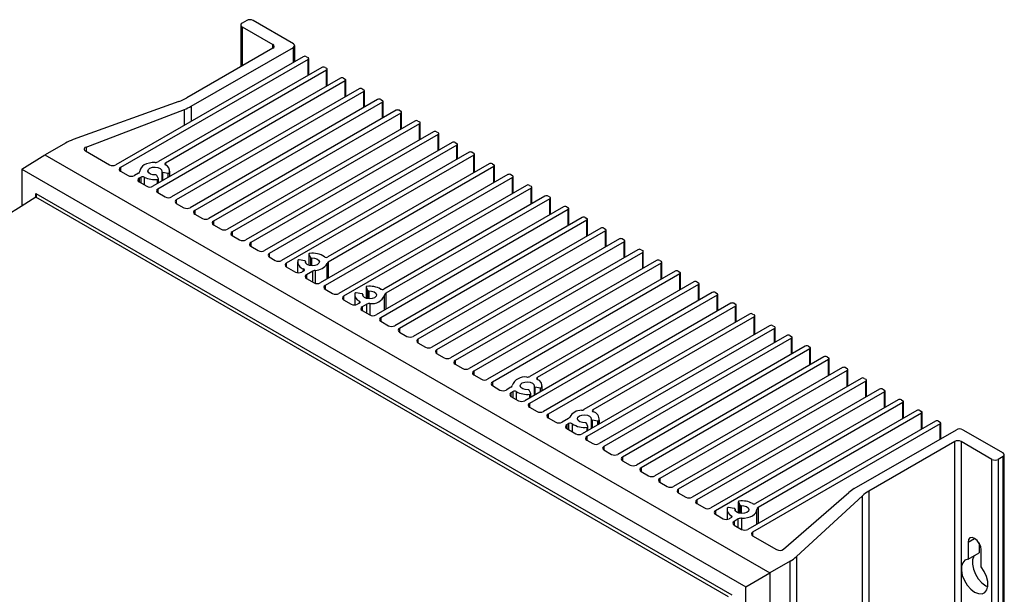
# Model space of a CAD drawing. Header units: millimetres. Extents: x -0.66 to 0.91, y -0.4 to 0.64.
# Tile 171 of 171: x 0.69 to 0.91, y 0.51 to 0.64. Entities that reach past the tile are written whole.
import ezdxf

# ---------------------------------------------------------------- set-up
doc = ezdxf.new("R2010")
doc.units = ezdxf.units.MM
doc.layers.add('FORMAT', color=7, linetype='Continuous')

msp = doc.modelspace()

# ---------------------------------------------------------------- linework, layer by layer
at = {"layer": 'FORMAT', "color": 7, "linetype": 'Continuous', "lineweight": 25}
for p, q in [((0.741306, 0.639273), (0.740245, 0.638661)), ((0.751771, 0.634048), (0.74272, 0.639273)), ((0.739952, 0.638252), (0.739952, 0.628858)), ((0.740245, 0.637844), (0.747175, 0.633844)), ((0.740245, 0.637844), (0.740245, 0.629027)), ((0.747175, 0.633027), (0.727856, 0.621875)), ((0.728869, 0.620011), (0.751771, 0.633232)), ((0.747175, 0.633027), (0.747175, 0.633844)), ((0.751771, 0.629843), (0.751771, 0.633232)), ((0.752064, 0.630013), (0.752064, 0.63364)), ((0.753998, 0.631129), (0.711925, 0.606841)), ((0.755059, 0.630517), (0.712986, 0.606229)), ((0.754705, 0.631129), (0.755059, 0.630925)), ((0.755059, 0.626925), (0.755059, 0.630517)), ((0.755205, 0.627009), (0.755205, 0.630721)), ((0.75817, 0.628721), (0.721507, 0.607555)), ((0.759231, 0.628109), (0.723062, 0.607229)), ((0.758877, 0.628721), (0.759231, 0.628517)), ((0.759231, 0.624516), (0.759231, 0.628109)), ((0.759377, 0.624601), (0.759377, 0.628313)), ((0.762342, 0.626312), (0.720269, 0.602024)), ((0.763403, 0.6257), (0.72133, 0.601412)), ((0.763049, 0.626312), (0.763403, 0.626108)), ((0.763403, 0.622108), (0.763403, 0.6257)), ((0.763549, 0.622193), (0.763549, 0.625904)), ((0.766514, 0.623904), (0.724441, 0.599616)), ((0.767575, 0.623292), (0.725502, 0.599004)), ((0.767221, 0.623904), (0.767575, 0.6237)), ((0.767575, 0.6197), (0.767575, 0.623292)), ((0.767721, 0.619784), (0.767721, 0.623496)), ((0.726084, 0.621061), (0.702383, 0.612512)), ((0.770686, 0.621496), (0.728613, 0.597208)), ((0.771746, 0.620883), (0.729674, 0.596595)), ((0.771393, 0.621496), (0.771746, 0.621292)), ((0.771746, 0.617291), (0.771746, 0.620883)), ((0.771893, 0.617376), (0.771893, 0.621087)), ((0.705282, 0.610838), (0.727327, 0.619282)), ((0.727327, 0.615732), (0.727327, 0.619282)), ((0.728869, 0.620011), (0.728869, 0.616623)), ((0.774858, 0.619087), (0.732785, 0.594799)), ((0.775565, 0.619087), (0.775918, 0.618883)), ((0.776065, 0.614967), (0.776065, 0.618679)), ((0.775918, 0.618475), (0.733846, 0.594187)), ((0.77903, 0.616679), (0.736957, 0.592391)), ((0.775918, 0.614883), (0.775918, 0.618475)), ((0.779737, 0.616679), (0.78009, 0.616475)), ((0.78009, 0.616067), (0.738017, 0.591778)), ((0.783202, 0.61427), (0.741129, 0.589982)), ((0.78009, 0.612474), (0.78009, 0.616067)), ((0.780237, 0.612559), (0.780237, 0.616271)), ((0.783909, 0.61427), (0.784262, 0.614066)), ((0.784262, 0.613658), (0.742189, 0.58937)), ((0.784262, 0.610066), (0.784262, 0.613658)), ((0.784409, 0.61015), (0.784409, 0.613862)), ((0.700611, 0.611698), (0.696082, 0.609084)), ((0.705127, 0.609949), (0.710511, 0.606841)), ((0.705282, 0.610838), (0.705282, 0.60986)), ((0.787374, 0.611862), (0.745301, 0.587574)), ((0.788434, 0.61125), (0.746361, 0.586962)), ((0.788081, 0.611862), (0.788434, 0.611658)), ((0.788434, 0.608066), (0.788434, 0.61125)), ((0.788581, 0.60815), (0.788581, 0.611454)), ((0.690809, 0.605897), (0.69602, 0.609119)), ((0.69602, 0.609119), (0.858716, 0.515197)), ((0.791192, 0.609658), (0.749119, 0.58537)), ((0.792253, 0.609045), (0.75018, 0.584757)), ((0.791899, 0.609658), (0.792253, 0.609454)), ((0.792253, 0.605045), (0.792253, 0.609045)), ((0.792399, 0.60513), (0.792399, 0.60925)), ((0.690809, 0.605897), (0.85332, 0.512082)), ((0.690809, 0.605897), (0.690809, 0.597575)), ((0.712986, 0.606229), (0.712986, 0.605412)), ((0.712986, 0.605412), (0.714683, 0.604433)), ((0.717343, 0.605453), (0.717343, 0.605363)), ((0.717344, 0.605378), (0.717344, 0.605406)), ((0.723062, 0.607229), (0.723062, 0.606821)), ((0.724043, 0.604203), (0.724043, 0.605453)), ((0.795717, 0.607045), (0.759516, 0.586146)), ((0.796778, 0.606433), (0.759614, 0.584978)), ((0.796425, 0.607045), (0.796778, 0.606841)), ((0.796778, 0.602841), (0.796778, 0.606433)), ((0.796925, 0.602925), (0.796925, 0.606637)), ((0.717052, 0.604984), (0.716097, 0.604433)), ((0.717617, 0.604086), (0.717158, 0.60382)), ((0.717158, 0.60382), (0.717158, 0.603004)), ((0.717617, 0.602739), (0.717617, 0.604086)), ((0.718325, 0.604086), (0.718325, 0.60233)), ((0.721493, 0.60373), (0.721155, 0.604459)), ((0.721297, 0.602618), (0.721297, 0.603551)), ((0.721502, 0.602736), (0.721502, 0.603693)), ((0.72223, 0.605326), (0.72223, 0.603156)), ((0.722415, 0.605187), (0.723678, 0.604992)), ((0.722415, 0.605187), (0.722415, 0.603263)), ((0.723678, 0.603992), (0.723678, 0.604992)), ((0.723989, 0.605105), (0.723989, 0.604172)), ((0.799889, 0.604637), (0.757816, 0.580349)), ((0.80095, 0.604025), (0.758877, 0.579736)), ((0.800596, 0.604637), (0.80095, 0.604433)), ((0.80095, 0.600432), (0.80095, 0.604025)), ((0.801096, 0.600517), (0.801096, 0.604229)), ((0.717158, 0.603004), (0.718855, 0.602024)), ((0.72133, 0.601412), (0.72133, 0.600596)), ((0.804061, 0.602228), (0.761988, 0.57794)), ((0.805122, 0.601616), (0.763049, 0.577328)), ((0.804768, 0.602228), (0.805122, 0.602024)), ((0.805122, 0.598024), (0.805122, 0.601616)), ((0.805268, 0.598108), (0.805268, 0.60182)), ((0.693998, 0.600371), (0.850132, 0.510237)), ((0.693998, 0.599555), (0.693998, 0.600371)), ((0.694004, 0.599559), (0.694004, 0.599559)), ((0.849431, 0.509833), (0.694004, 0.599559)), ((0.72133, 0.600596), (0.723027, 0.599616)), ((0.725502, 0.599004), (0.725502, 0.598187)), ((0.808233, 0.59982), (0.772063, 0.578939)), ((0.809294, 0.599208), (0.772524, 0.577981)), ((0.80894, 0.59982), (0.809294, 0.599616)), ((0.809294, 0.595616), (0.809294, 0.599208)), ((0.80944, 0.5957), (0.80944, 0.599412)), ((0.725502, 0.598187), (0.727199, 0.597208)), ((0.729674, 0.596595), (0.729674, 0.595779)), ((0.812405, 0.597412), (0.770332, 0.573123)), ((0.813466, 0.596799), (0.771393, 0.572511)), ((0.813112, 0.597412), (0.813466, 0.597208)), ((0.813466, 0.593207), (0.813466, 0.596799)), ((0.813612, 0.593292), (0.813612, 0.597003)), ((0.729674, 0.595779), (0.731371, 0.594799)), ((0.816577, 0.595003), (0.774504, 0.570715)), ((0.817638, 0.594391), (0.775565, 0.570103)), ((0.817284, 0.595003), (0.817638, 0.594799)), ((0.817638, 0.590799), (0.817638, 0.594391)), ((0.817784, 0.590883), (0.817784, 0.594595)), ((0.733846, 0.594187), (0.733846, 0.59337)), ((0.733846, 0.59337), (0.735543, 0.592391)), ((0.820749, 0.592595), (0.778676, 0.568307)), ((0.821456, 0.592595), (0.82181, 0.592391)), ((0.821956, 0.588475), (0.821956, 0.592187)), ((0.738017, 0.591778), (0.738017, 0.590962)), ((0.738017, 0.590962), (0.739715, 0.589982)), ((0.82181, 0.591983), (0.779737, 0.567694)), ((0.824921, 0.590186), (0.782848, 0.565898)), ((0.82181, 0.58839), (0.82181, 0.591983)), ((0.825628, 0.590186), (0.825982, 0.589982)), ((0.742189, 0.58937), (0.742189, 0.588554)), ((0.742189, 0.588554), (0.743886, 0.587574)), ((0.825982, 0.589574), (0.783909, 0.565286)), ((0.829093, 0.587778), (0.78702, 0.56349)), ((0.825982, 0.585982), (0.825982, 0.589574)), ((0.826128, 0.586066), (0.826128, 0.589778)), ((0.8298, 0.587778), (0.830154, 0.587574)), ((0.746361, 0.586962), (0.746361, 0.586145)), ((0.746361, 0.586145), (0.747705, 0.58537)), ((0.75524, 0.586803), (0.75524, 0.58428)), ((0.755249, 0.586766), (0.755587, 0.586037)), ((0.755249, 0.586766), (0.755249, 0.584277)), ((0.755587, 0.586037), (0.755587, 0.584189)), ((0.755859, 0.585931), (0.755859, 0.584155)), ((0.830154, 0.587166), (0.788081, 0.562878)), ((0.830154, 0.583574), (0.830154, 0.587166)), ((0.8303, 0.583658), (0.8303, 0.58737)), ((0.75018, 0.584757), (0.75018, 0.583941)), ((0.75018, 0.583941), (0.75223, 0.582757)), ((0.752699, 0.585043), (0.752699, 0.582605)), ((0.754327, 0.585309), (0.753064, 0.585505)), ((0.754078, 0.583007), (0.754078, 0.583479)), ((0.75451, 0.585152), (0.75451, 0.584934)), ((0.754512, 0.584925), (0.754512, 0.58517)), ((0.759339, 0.581228), (0.759339, 0.584679)), ((0.759614, 0.584978), (0.759614, 0.581386)), ((0.833265, 0.58537), (0.791192, 0.561081)), ((0.834325, 0.584757), (0.792253, 0.560469)), ((0.833972, 0.58537), (0.834325, 0.585166)), ((0.834325, 0.581165), (0.834325, 0.584757)), ((0.834472, 0.58125), (0.834472, 0.584961)), ((0.754137, 0.583042), (0.753645, 0.582757)), ((0.756161, 0.582985), (0.754705, 0.582145)), ((0.754705, 0.582145), (0.754705, 0.581328)), ((0.754705, 0.581328), (0.756402, 0.580349)), ((0.756161, 0.580488), (0.756161, 0.582985)), ((0.756679, 0.583144), (0.756679, 0.580236)), ((0.837437, 0.582961), (0.795364, 0.558673)), ((0.838497, 0.582349), (0.796425, 0.558061)), ((0.838144, 0.582961), (0.838497, 0.582757)), ((0.838497, 0.578757), (0.838497, 0.582349)), ((0.838644, 0.578841), (0.838644, 0.582553)), ((0.758877, 0.579736), (0.758877, 0.57892)), ((0.758877, 0.57892), (0.760574, 0.57794)), ((0.768074, 0.579394), (0.768074, 0.576871)), ((0.768083, 0.579357), (0.768421, 0.578628)), ((0.768083, 0.579357), (0.768083, 0.576868)), ((0.841609, 0.580553), (0.804839, 0.559326)), ((0.842669, 0.57994), (0.806499, 0.55906)), ((0.842316, 0.580553), (0.842669, 0.580349)), ((0.842669, 0.576348), (0.842669, 0.57994)), ((0.842816, 0.576433), (0.842816, 0.580145)), ((0.763049, 0.577328), (0.763049, 0.576512)), ((0.765533, 0.577634), (0.765533, 0.575365)), ((0.767161, 0.5779), (0.765898, 0.578096)), ((0.767344, 0.577743), (0.767344, 0.577525)), ((0.767346, 0.577516), (0.767346, 0.577761)), ((0.768421, 0.578628), (0.768421, 0.57678)), ((0.768693, 0.578522), (0.768693, 0.576746)), ((0.772232, 0.57422), (0.772232, 0.577587)), ((0.772524, 0.577981), (0.772524, 0.574389)), ((0.845781, 0.578144), (0.803708, 0.553856)), ((0.846841, 0.577532), (0.804768, 0.553244)), ((0.846488, 0.578144), (0.846841, 0.57794)), ((0.846841, 0.57394), (0.846841, 0.577532)), ((0.846988, 0.574024), (0.846988, 0.577736)), ((0.763049, 0.576512), (0.764746, 0.575532)), ((0.766622, 0.575798), (0.76616, 0.575532)), ((0.766608, 0.57579), (0.766608, 0.576214)), ((0.768282, 0.575532), (0.767221, 0.57492)), ((0.767221, 0.57492), (0.767221, 0.574103)), ((0.768282, 0.573491), (0.768282, 0.575532)), ((0.768964, 0.575701), (0.768964, 0.573098)), ((0.849952, 0.575736), (0.80788, 0.551448)), ((0.851013, 0.575124), (0.80894, 0.550836)), ((0.85066, 0.575736), (0.851013, 0.575532)), ((0.851013, 0.571531), (0.851013, 0.575124)), ((0.85116, 0.571616), (0.85116, 0.575328)), ((0.767221, 0.574103), (0.768918, 0.573123)), ((0.771393, 0.572511), (0.771393, 0.571695)), ((0.854124, 0.573328), (0.81696, 0.551873)), ((0.855185, 0.572715), (0.818983, 0.551816)), ((0.854832, 0.573328), (0.855185, 0.573123)), ((0.855185, 0.568715), (0.855185, 0.572715)), ((0.855332, 0.568799), (0.855332, 0.572919)), ((0.771393, 0.571695), (0.77309, 0.570715)), ((0.775565, 0.570103), (0.775565, 0.569286)), ((0.85865, 0.570715), (0.816577, 0.546427)), ((0.859711, 0.570103), (0.817638, 0.545815)), ((0.859357, 0.570715), (0.859711, 0.570511)), ((0.859711, 0.566919), (0.859711, 0.570103)), ((0.859857, 0.567003), (0.859857, 0.570307)), ((0.775565, 0.569286), (0.777262, 0.568307)), ((0.862468, 0.568511), (0.820395, 0.544223)), ((0.863529, 0.567898), (0.821456, 0.54361)), ((0.863175, 0.568511), (0.863529, 0.568307)), ((0.863529, 0.564306), (0.863529, 0.567898)), ((0.863675, 0.564391), (0.863675, 0.568103)), ((0.779737, 0.567694), (0.779737, 0.566878)), ((0.779737, 0.566878), (0.781434, 0.565898)), ((0.86664, 0.566102), (0.824567, 0.541814)), ((0.867347, 0.566102), (0.867701, 0.565898)), ((0.867847, 0.561982), (0.867847, 0.565694)), ((0.783909, 0.565286), (0.783909, 0.56447)), ((0.783909, 0.56447), (0.785606, 0.56349)), ((0.867701, 0.56549), (0.825628, 0.541202)), ((0.870812, 0.563694), (0.828739, 0.539406)), ((0.867701, 0.561898), (0.867701, 0.56549)), ((0.871519, 0.563694), (0.871873, 0.56349)), ((0.788081, 0.562878), (0.788081, 0.562061)), ((0.788081, 0.562061), (0.789778, 0.561081)), ((0.871873, 0.563082), (0.8298, 0.538794)), ((0.874984, 0.561286), (0.832911, 0.536997)), ((0.871873, 0.559489), (0.871873, 0.563082)), ((0.872019, 0.559574), (0.872019, 0.563286)), ((0.875691, 0.561286), (0.876045, 0.561081)), ((0.792253, 0.560469), (0.792253, 0.559653)), ((0.792253, 0.559653), (0.79395, 0.558673)), ((0.806499, 0.55906), (0.806499, 0.558651)), ((0.876045, 0.560673), (0.833972, 0.536385)), ((0.876045, 0.557081), (0.876045, 0.560673)), ((0.876191, 0.557166), (0.876191, 0.560877)), ((0.796425, 0.558061), (0.796425, 0.557244)), ((0.796425, 0.557244), (0.798122, 0.556265)), ((0.800596, 0.556877), (0.799536, 0.556265)), ((0.805775, 0.557097), (0.805775, 0.555049)), ((0.80596, 0.556958), (0.807223, 0.556762)), ((0.80596, 0.556958), (0.80596, 0.555156)), ((0.807533, 0.556876), (0.807533, 0.556065)), ((0.807588, 0.556096), (0.807588, 0.557224)), ((0.879156, 0.558877), (0.837083, 0.534589)), ((0.880217, 0.558265), (0.838144, 0.533977)), ((0.879863, 0.558877), (0.880217, 0.558673)), ((0.880217, 0.554673), (0.880217, 0.558265)), ((0.880363, 0.554757), (0.880363, 0.558469)), ((0.801058, 0.555919), (0.800596, 0.555652)), ((0.800596, 0.555652), (0.800596, 0.554836)), ((0.800596, 0.554836), (0.802294, 0.553856)), ((0.801058, 0.554569), (0.801058, 0.555919)), ((0.801779, 0.555911), (0.801779, 0.554153)), ((0.805038, 0.555501), (0.8047, 0.55623)), ((0.804842, 0.554511), (0.804842, 0.555322)), ((0.805046, 0.554629), (0.805046, 0.555464)), ((0.807223, 0.555885), (0.807223, 0.556762)), ((0.883328, 0.556469), (0.841255, 0.532181)), ((0.884389, 0.555856), (0.842316, 0.531568)), ((0.884035, 0.556469), (0.884389, 0.556265)), ((0.884389, 0.552264), (0.884389, 0.555856)), ((0.884535, 0.552349), (0.884535, 0.556061)), ((0.804768, 0.553244), (0.804768, 0.552428)), ((0.804768, 0.552428), (0.806465, 0.551448)), ((0.8875, 0.55406), (0.845427, 0.529772)), ((0.888561, 0.553448), (0.846488, 0.52916)), ((0.888207, 0.55406), (0.888561, 0.553856)), ((0.888561, 0.549856), (0.888561, 0.553448)), ((0.888707, 0.54994), (0.888707, 0.553652)), ((0.80894, 0.550836), (0.80894, 0.550019)), ((0.818983, 0.551816), (0.818983, 0.551408)), ((0.891672, 0.551652), (0.855503, 0.530772)), ((0.892732, 0.55104), (0.856069, 0.529874)), ((0.892379, 0.551652), (0.892732, 0.551448)), ((0.892732, 0.547447), (0.892732, 0.55104)), ((0.892879, 0.547532), (0.892879, 0.551244)), ((0.80894, 0.550019), (0.810637, 0.549039)), ((0.813507, 0.54988), (0.812052, 0.549039)), ((0.813605, 0.548712), (0.813112, 0.548427)), ((0.813112, 0.548427), (0.813112, 0.547611)), ((0.813605, 0.547326), (0.813605, 0.548712)), ((0.814363, 0.548677), (0.814363, 0.546889)), ((0.817872, 0.548092), (0.817533, 0.548821)), ((0.81788, 0.547179), (0.81788, 0.548055)), ((0.818609, 0.549688), (0.818609, 0.5476)), ((0.818794, 0.549549), (0.820057, 0.549353)), ((0.818794, 0.549549), (0.818794, 0.547707)), ((0.820057, 0.548436), (0.820057, 0.549353)), ((0.820367, 0.549467), (0.820367, 0.548615)), ((0.820422, 0.548647), (0.820422, 0.549815)), ((0.895844, 0.549244), (0.853771, 0.524955)), ((0.896904, 0.548631), (0.854832, 0.524343)), ((0.896551, 0.549244), (0.896904, 0.549039)), ((0.896904, 0.545243), (0.896904, 0.548631)), ((0.897051, 0.545328), (0.897051, 0.548835)), ((0.813112, 0.547611), (0.815163, 0.546427)), ((0.817638, 0.545815), (0.817638, 0.544998)), ((0.817675, 0.547061), (0.817675, 0.547913)), ((0.877644, 0.534125), (0.900546, 0.547345)), ((0.90196, 0.547345), (0.911011, 0.54212)), ((0.817638, 0.544998), (0.818981, 0.544223)), ((0.821456, 0.54361), (0.821456, 0.542794)), ((0.900192, 0.544692), (0.880874, 0.53354)), ((0.900192, 0.250737), (0.900192, 0.544692)), ((0.908536, 0.540692), (0.901607, 0.544692)), ((0.901607, 0.544692), (0.901607, 0.250737)), ((0.821456, 0.542794), (0.823153, 0.541814)), ((0.911304, 0.247757), (0.911304, 0.541712)), ((0.825628, 0.541202), (0.825628, 0.540386)), ((0.825628, 0.540386), (0.827325, 0.539406)), ((0.908536, 0.246737), (0.908536, 0.540692)), ((0.911011, 0.541304), (0.909951, 0.540692)), ((0.909951, 0.540692), (0.909951, 0.246737)), ((0.911011, 0.247349), (0.911011, 0.541304)), ((0.8298, 0.538794), (0.8298, 0.537977)), ((0.8298, 0.537977), (0.831497, 0.536997)), ((0.833972, 0.536385), (0.833972, 0.535569)), ((0.833972, 0.535569), (0.835669, 0.534589)), ((0.838144, 0.533977), (0.838144, 0.53316)), ((0.838144, 0.53316), (0.839841, 0.532181)), ((0.861755, 0.520508), (0.876383, 0.533234)), ((0.879464, 0.532517), (0.864655, 0.518834)), ((0.879464, 0.238562), (0.879464, 0.532517)), ((0.880874, 0.53354), (0.880874, 0.239585)), ((0.842316, 0.531568), (0.842316, 0.530752)), ((0.842316, 0.530752), (0.844013, 0.529772)), ((0.851619, 0.531165), (0.851619, 0.528641)), ((0.851628, 0.531128), (0.851966, 0.530399)), ((0.851628, 0.531128), (0.851628, 0.528638)), ((0.851966, 0.530399), (0.851966, 0.528551)), ((0.852238, 0.530293), (0.852238, 0.528517)), ((0.846488, 0.52916), (0.846488, 0.528344)), ((0.846488, 0.528344), (0.848185, 0.527364)), ((0.849077, 0.529405), (0.849077, 0.527205)), ((0.850706, 0.529671), (0.849443, 0.529867)), ((0.850889, 0.529514), (0.850889, 0.529296)), ((0.850891, 0.529287), (0.850891, 0.529532)), ((0.855777, 0.526114), (0.855777, 0.529405)), ((0.856069, 0.529874), (0.856069, 0.526282)), ((0.850059, 0.527629), (0.849599, 0.527364)), ((0.850059, 0.527629), (0.850059, 0.528037)), ((0.851614, 0.527303), (0.85066, 0.526752)), ((0.85066, 0.526752), (0.85066, 0.525935)), ((0.85066, 0.525935), (0.852357, 0.524955)), ((0.851614, 0.525384), (0.851614, 0.527303)), ((0.852346, 0.527471), (0.852346, 0.524962)), ((0.854832, 0.524343), (0.854832, 0.523527)), ((0.854832, 0.523527), (0.860215, 0.520419)), ((0.903162, 0.522074), (0.904647, 0.522931)), ((0.903162, 0.522074), (0.903162, 0.518232)), ((0.905637, 0.521923), (0.905637, 0.519661)), ((0.903162, 0.518232), (0.905637, 0.519661)), ((0.906132, 0.516518), (0.906132, 0.52036)), ((0.863245, 0.517811), (0.858716, 0.515197)), ((0.863245, 0.223857), (0.863245, 0.517811)), ((0.864655, 0.518834), (0.864655, 0.22488)), ((0.85332, 0.512082), (0.858716, 0.515197)), ((0.858716, 0.515197), (0.858716, 0.221171)), ((0.85332, 0.477767), (0.85332, 0.512082))]:
    msp.add_line(p, q, dxfattribs=at)
at = {"layer": 'FORMAT', "color": 7, "linetype": 'Continuous', "lineweight": 25, "flags": 128}
for points in [[(0.720775, 0.607387), (0.7201, 0.607357), (0.719449, 0.607249), (0.718849, 0.607068), (0.718325, 0.606821), (0.717897, 0.606518), (0.717583, 0.606171), (0.717396, 0.605796), (0.717344, 0.605406)], [(0.720883, 0.604565), (0.720249, 0.604596), (0.71969, 0.604771), (0.7193, 0.605061), (0.719145, 0.605417), (0.71925, 0.605779), (0.719597, 0.606086), (0.720129, 0.606287), (0.720757, 0.606347), (0.721373, 0.606257), (0.721875, 0.606032), (0.722178, 0.60571), (0.722232, 0.605344)], [(0.755859, 0.585931), (0.756493, 0.5859), (0.757052, 0.585725), (0.757442, 0.585435), (0.757597, 0.58508), (0.757493, 0.584718), (0.757145, 0.58441), (0.756613, 0.58421), (0.755985, 0.584149), (0.755369, 0.584239), (0.754867, 0.584464), (0.754564, 0.584787), (0.75451, 0.585152)], [(0.768693, 0.578522), (0.769327, 0.578491), (0.769886, 0.578316), (0.770276, 0.578027), (0.770431, 0.577671), (0.770327, 0.577309), (0.769979, 0.577001), (0.769447, 0.576801), (0.76882, 0.57674), (0.768203, 0.57683), (0.767701, 0.577055), (0.767398, 0.577378), (0.767344, 0.577743)], [(0.804427, 0.556336), (0.803794, 0.556367), (0.803235, 0.556542), (0.802845, 0.556832), (0.802689, 0.557187), (0.802794, 0.557549), (0.803142, 0.557857), (0.803674, 0.558057), (0.804301, 0.558118), (0.804918, 0.558028), (0.80542, 0.557803), (0.805723, 0.55748), (0.805776, 0.557115)], [(0.817261, 0.548927), (0.816628, 0.548958), (0.816069, 0.549133), (0.815679, 0.549423), (0.815523, 0.549779), (0.815628, 0.550141), (0.815976, 0.550448), (0.816508, 0.550649), (0.817135, 0.550709), (0.817752, 0.550619), (0.818254, 0.550394), (0.818557, 0.550071), (0.81861, 0.549706)], [(0.852238, 0.530293), (0.852872, 0.530262), (0.85343, 0.530087), (0.85382, 0.529797), (0.853976, 0.529441), (0.853871, 0.529079), (0.853523, 0.528772), (0.852991, 0.528571), (0.852364, 0.528511), (0.851748, 0.528601), (0.851246, 0.528826), (0.850942, 0.529148), (0.850889, 0.529514)], [(0.852346, 0.527471), (0.853021, 0.527501), (0.853672, 0.527609), (0.854272, 0.52779), (0.854796, 0.528037), (0.855224, 0.52834), (0.855538, 0.528687), (0.855724, 0.529062), (0.855776, 0.529452)], [(0.906132, 0.52036), (0.906019, 0.521081), (0.905697, 0.521823), (0.905215, 0.522473), (0.904647, 0.522932), (0.904079, 0.523129), (0.903597, 0.523035), (0.903275, 0.522665), (0.903162, 0.522074)], [(0.903162, 0.518232), (0.902474, 0.518009), (0.901969, 0.517478), (0.90169, 0.516683), (0.901661, 0.515692), (0.901884, 0.514588), (0.902341, 0.513465), (0.902992, 0.512417), (0.903783, 0.511533), (0.904647, 0.510888), (0.905511, 0.510535), (0.906302, 0.510506), (0.906954, 0.510802), (0.90741, 0.511398), (0.907633, 0.512244), (0.907604, 0.513269), (0.907326, 0.514385), (0.906821, 0.5155), (0.906132, 0.516518)], [(0.90451, 0.51901), (0.904444, 0.518907), (0.904165, 0.518112), (0.904136, 0.517121), (0.904359, 0.516017), (0.904816, 0.514893), (0.905467, 0.513846), (0.906258, 0.512962), (0.907122, 0.512316), (0.907612, 0.51208)]]:
    msp.add_lwpolyline(points, dxfattribs=at)
at = {"layer": 'FORMAT', "color": 7, "linetype": 'Continuous', "lineweight": 25}
for centre, radius, start, end in [((0.7404, 0.638252), 0.0004366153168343, 110.783421, 249.216579), ((0.742013, 0.637908), 0.0015370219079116, 62.609672, 117.390328), ((0.74702, 0.633436), 0.0004366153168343, 290.783421, 69.216579), ((0.751616, 0.63364), 0.0004366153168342, 290.783421, 69.216579), ((0.754352, 0.630447), 0.0007685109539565, 62.609672, 117.390328), ((0.754981, 0.630721), 0.0002183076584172, 290.783421, 69.216579), ((0.758524, 0.628039), 0.0007685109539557, 62.609672, 117.390328), ((0.759153, 0.628313), 0.0002183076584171, 290.783421, 69.216579), ((0.762696, 0.62563), 0.0007685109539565, 62.609672, 117.390328), ((0.763325, 0.625904), 0.0002183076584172, 290.783421, 69.216579), ((0.766867, 0.623222), 0.0007685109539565, 62.609672, 117.390328), ((0.767497, 0.623496), 0.0002183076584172, 290.783421, 69.216579), ((0.72238, 0.631463), 0.0110413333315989, 289.59824, 299.729825), ((0.771039, 0.620813), 0.0007685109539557, 62.609672, 117.390328), ((0.771669, 0.621087), 0.0002183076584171, 290.783421, 69.216579), ((0.72348, 0.629426), 0.0108482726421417, 290.768568, 299.785767), ((0.775211, 0.618405), 0.0007685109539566, 62.609672, 117.390328), ((0.775841, 0.618679), 0.0002183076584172, 290.783421, 69.216579), ((0.779383, 0.615997), 0.0007685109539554, 62.609672, 117.390328), ((0.780013, 0.616271), 0.0002183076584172, 290.783421, 69.216579), ((0.783555, 0.613588), 0.0007685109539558, 62.609672, 117.390328), ((0.706086, 0.60211), 0.0110413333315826, 109.59824, 119.729825), ((0.784185, 0.613862), 0.0002183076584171, 290.783421, 69.216579), ((0.70532, 0.610374), 0.0004662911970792, 94.750972, 245.570664), ((0.787727, 0.61118), 0.0007685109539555, 62.609672, 117.390328), ((0.788357, 0.611454), 0.0002183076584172, 290.783421, 69.216579), ((0.791545, 0.608975), 0.0007685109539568, 62.609672, 117.390328), ((0.792175, 0.60925), 0.0002183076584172, 290.783421, 69.216579), ((0.711218, 0.608206), 0.001537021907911, 242.609672, 297.390328), ((0.713141, 0.605821), 0.0004366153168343, 110.783421, 249.216579), ((0.71685, 0.605436), 0.000495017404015, 294.022589, 356.54159), ((0.720825, 0.608839), 0.0014537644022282, 268.038967, 297.966135), ((0.72314, 0.607025), 0.0002183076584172, 110.783421, 249.216579), ((0.722498, 0.605408), 0.0015212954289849, 348.515609, 68.22376), ((0.796071, 0.606363), 0.0007685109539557, 62.609672, 117.390328), ((0.796701, 0.606637), 0.0002183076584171, 290.783421, 69.216579), ((0.71539, 0.605797), 0.0015370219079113, 242.609672, 297.390328), ((0.717313, 0.603412), 0.0004366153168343, 110.783421, 249.216579), ((0.717971, 0.603403), 0.0007685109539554, 62.609672, 117.390328), ((0.720667, 0.608579), 0.0050673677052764, 242.463417, 277.136634), ((0.720932, 0.604289), 0.0002808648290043, 37.423714, 100.04284), ((0.721328, 0.603714), 0.0001660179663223, 259.159428, 5.62318), ((0.722403, 0.605358), 0.0001717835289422, 184.781252, 274.090449), ((0.723755, 0.605263), 0.0002821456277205, 254.18808, 325.933812), ((0.800243, 0.603954), 0.0007685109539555, 62.609672, 117.390328), ((0.800873, 0.604229), 0.0002183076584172, 290.783421, 69.216579), ((0.719562, 0.603389), 0.0015370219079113, 242.609672, 297.390328), ((0.721485, 0.601004), 0.0004366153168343, 110.783421, 249.216579), ((0.804415, 0.601546), 0.0007685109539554, 62.609672, 117.390328), ((0.805044, 0.60182), 0.0002183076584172, 290.783421, 69.216579), ((0.723734, 0.600981), 0.0015370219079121, 242.609672, 297.390328), ((0.725657, 0.598595), 0.0004366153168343, 110.783421, 249.216579), ((0.808587, 0.599138), 0.0007685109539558, 62.609672, 117.390328), ((0.809216, 0.599412), 0.0002183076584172, 290.783421, 69.216579), ((0.727906, 0.598572), 0.0015370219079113, 242.609672, 297.390328), ((0.729829, 0.596187), 0.0004366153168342, 110.783421, 249.216579), ((0.812759, 0.596729), 0.0007685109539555, 62.609672, 117.390328), ((0.813388, 0.597003), 0.0002183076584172, 290.783421, 69.216579), ((0.732078, 0.596164), 0.0015370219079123, 242.609672, 297.390328), ((0.816931, 0.594321), 0.0007685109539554, 62.609672, 117.390328), ((0.81756, 0.594595), 0.0002183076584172, 290.783421, 69.216579), ((0.734, 0.593779), 0.0004366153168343, 110.783421, 249.216579), ((0.73625, 0.593755), 0.0015370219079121, 242.609672, 297.390328), ((0.821103, 0.591912), 0.0007685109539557, 62.609672, 117.390328), ((0.821732, 0.592187), 0.0002183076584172, 290.783421, 69.216579), ((0.738172, 0.59137), 0.0004366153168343, 110.783421, 249.216579), ((0.740422, 0.591347), 0.0015370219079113, 242.609672, 297.390328), ((0.825274, 0.589504), 0.0007685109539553, 62.609672, 117.390328), ((0.825904, 0.589778), 0.0002183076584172, 290.783421, 69.216579), ((0.742344, 0.588962), 0.0004366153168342, 110.783421, 249.216579), ((0.829446, 0.587096), 0.0007685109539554, 62.609672, 117.390328), ((0.744594, 0.588939), 0.0015370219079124, 242.609672, 297.390328), ((0.746516, 0.586553), 0.0004366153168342, 110.783421, 249.216579), ((0.752987, 0.585233), 0.0002821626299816, 74.187214, 145.929795), ((0.755414, 0.586782), 0.000166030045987, 79.158598, 185.616463), ((0.756107, 0.582256), 0.0047362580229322, 55.970235, 98.031917), ((0.75581, 0.586208), 0.0002808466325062, 217.419772, 280.041788), ((0.759166, 0.586804), 0.0007453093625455, 236.81413, 298.002998), ((0.830076, 0.58737), 0.0002183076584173, 290.783421, 69.216579), ((0.748412, 0.586734), 0.0015370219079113, 242.609672, 297.390328), ((0.750335, 0.584349), 0.0004366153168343, 110.783421, 249.216579), ((0.75444, 0.585144), 0.0017040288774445, 171.66876, 257.751569), ((0.754046, 0.583252), 0.0002294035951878, 293.505413, 81.962553), ((0.754339, 0.585138), 0.0001717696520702, 4.774961, 94.089444), ((0.756702, 0.586175), 0.0030314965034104, 269.568208, 330.426415), ((0.759875, 0.584462), 0.0005784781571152, 116.866031, 158.019439), ((0.833618, 0.584687), 0.0007685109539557, 62.609672, 117.390328), ((0.834248, 0.584961), 0.0002183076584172, 290.783421, 69.216579), ((0.752937, 0.584122), 0.0015370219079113, 242.609672, 297.390328), ((0.75486, 0.581737), 0.0004366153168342, 110.783421, 249.216579), ((0.756805, 0.581805), 0.001344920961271, 95.376233, 118.65103), ((0.83779, 0.582279), 0.0007685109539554, 62.609672, 117.390328), ((0.83842, 0.582553), 0.0002183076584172, 290.783421, 69.216579), ((0.757109, 0.581713), 0.001537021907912, 242.609672, 297.390328), ((0.759032, 0.579328), 0.0004366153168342, 110.783421, 249.216579), ((0.768248, 0.579373), 0.0001660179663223, 79.159428, 185.62318), ((0.768915, 0.574588), 0.0049890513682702, 60.897867, 97.326803), ((0.77171, 0.579617), 0.0007636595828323, 241.20128, 297.509604), ((0.841962, 0.57987), 0.0007685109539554, 62.609672, 117.390328), ((0.842592, 0.580145), 0.0002183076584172, 290.783421, 69.216579), ((0.761281, 0.579305), 0.0015370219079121, 242.609672, 297.390328), ((0.763204, 0.57692), 0.0004366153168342, 110.783421, 249.216579), ((0.767124, 0.577691), 0.0015642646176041, 169.268306, 250.725587), ((0.765821, 0.577824), 0.0002821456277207, 74.18808, 145.933812), ((0.767173, 0.577729), 0.0001717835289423, 4.781252, 94.090449), ((0.768644, 0.578799), 0.0002808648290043, 217.423714, 280.04284), ((0.769455, 0.578625), 0.0029647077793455, 260.483497, 339.511126), ((0.772738, 0.577517), 0.0005112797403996, 114.722468, 172.098038), ((0.846134, 0.577462), 0.0007685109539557, 62.609672, 117.390328), ((0.846764, 0.577736), 0.0002183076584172, 290.783421, 69.216579), ((0.765453, 0.576897), 0.0015370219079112, 242.609672, 297.390328), ((0.766542, 0.576004), 0.000220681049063, 291.358692, 72.50819), ((0.767376, 0.574511), 0.0004366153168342, 110.783421, 249.216579), ((0.768956, 0.574269), 0.0014316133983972, 89.677077, 118.115801), ((0.850306, 0.575054), 0.0007685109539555, 62.609672, 117.390328), ((0.850936, 0.575328), 0.0002183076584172, 290.783421, 69.216579), ((0.769625, 0.574488), 0.0015370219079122, 242.609672, 297.390328), ((0.771548, 0.572103), 0.0004366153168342, 110.783421, 249.216579), ((0.854478, 0.572645), 0.0007685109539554, 62.609672, 117.390328), ((0.855108, 0.572919), 0.0002183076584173, 290.783421, 69.216579), ((0.773797, 0.57208), 0.0015370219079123, 242.609672, 297.390328), ((0.77572, 0.569695), 0.0004366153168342, 110.783421, 249.216579), ((0.859003, 0.570033), 0.0007685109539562, 62.609672, 117.390328), ((0.859633, 0.570307), 0.0002183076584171, 290.783421, 69.216579), ((0.777969, 0.569671), 0.0015370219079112, 242.609672, 297.390328), ((0.862822, 0.567828), 0.0007685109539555, 62.609672, 117.390328), ((0.863451, 0.568103), 0.0002183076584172, 290.783421, 69.216579), ((0.779892, 0.567286), 0.0004366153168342, 110.783421, 249.216579), ((0.782141, 0.567263), 0.0015370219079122, 242.609672, 297.390328), ((0.866994, 0.56542), 0.0007685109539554, 62.609672, 117.390328), ((0.867623, 0.565694), 0.0002183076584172, 290.783421, 69.216579), ((0.784064, 0.564878), 0.0004366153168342, 110.783421, 249.216579), ((0.786313, 0.564855), 0.0015370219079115, 242.609672, 297.390328), ((0.871166, 0.563012), 0.0007685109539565, 62.609672, 117.390328), ((0.871795, 0.563286), 0.0002183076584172, 290.783421, 69.216579), ((0.788236, 0.562469), 0.0004366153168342, 110.783421, 249.216579), ((0.875338, 0.560603), 0.0007685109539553, 62.609672, 117.390328), ((0.790485, 0.562446), 0.0015370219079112, 242.609672, 297.390328), ((0.792408, 0.560061), 0.0004366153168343, 110.783421, 249.216579), ((0.803666, 0.556233), 0.0029647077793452, 80.483497, 159.511126), ((0.804164, 0.560589), 0.0014316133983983, 269.677077, 298.115801), ((0.806579, 0.558854), 0.0002206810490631, 111.358692, 252.50819), ((0.875967, 0.560877), 0.0002183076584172, 290.783421, 69.216579), ((0.794657, 0.560038), 0.0015370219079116, 242.609672, 297.390328), ((0.796579, 0.557653), 0.0004366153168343, 110.783421, 249.216579), ((0.800383, 0.557341), 0.0005112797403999, 294.722468, 352.098038), ((0.805948, 0.557129), 0.0001717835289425, 184.781252, 274.090449), ((0.805996, 0.557167), 0.0015642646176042, 349.268306, 70.725587), ((0.8073, 0.557034), 0.0002821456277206, 254.18808, 325.933812), ((0.87951, 0.558195), 0.0007685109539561, 62.609672, 117.390328), ((0.880139, 0.558469), 0.0002183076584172, 290.783421, 69.216579), ((0.798829, 0.557629), 0.0015370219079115, 242.609672, 297.390328), ((0.800751, 0.555244), 0.0004366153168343, 110.783421, 249.216579), ((0.801411, 0.555242), 0.0007636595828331, 61.20128, 117.509604), ((0.804205, 0.56027), 0.0049890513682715, 240.897867, 277.326803), ((0.804476, 0.556059), 0.0002808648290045, 37.423714, 100.04284), ((0.804873, 0.555485), 0.0001660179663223, 259.159428, 5.62318), ((0.883681, 0.555786), 0.0007685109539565, 62.609672, 117.390328), ((0.884311, 0.556061), 0.0002183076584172, 290.783421, 69.216579), ((0.803001, 0.555221), 0.0015370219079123, 242.609672, 297.390328), ((0.804923, 0.552836), 0.0004366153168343, 110.783421, 249.216579), ((0.887853, 0.553378), 0.0007685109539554, 62.609672, 117.390328), ((0.888483, 0.553652), 0.0002183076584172, 290.783421, 69.216579), ((0.807173, 0.552813), 0.0015370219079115, 242.609672, 297.390328), ((0.809095, 0.550427), 0.0004366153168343, 110.783421, 249.216579), ((0.813246, 0.550396), 0.0005784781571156, 296.866031, 338.019439), ((0.816418, 0.548683), 0.0030314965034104, 89.568208, 150.426415), ((0.816315, 0.553053), 0.0013449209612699, 275.376233, 298.65103), ((0.819075, 0.551606), 0.0002294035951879, 113.505413, 261.962553), ((0.818681, 0.549714), 0.0017040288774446, 351.66876, 77.751569), ((0.892025, 0.55097), 0.0007685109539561, 62.609672, 117.390328), ((0.892655, 0.551244), 0.0002183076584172, 290.783421, 69.216579), ((0.811344, 0.550404), 0.0015370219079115, 242.609672, 297.390328), ((0.813267, 0.548019), 0.0004366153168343, 110.783421, 249.216579), ((0.813955, 0.548054), 0.0007453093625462, 56.81413, 118.002998), ((0.817014, 0.552603), 0.0047362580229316, 235.970235, 278.031917), ((0.81731, 0.54865), 0.000280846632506, 37.419772, 100.041788), ((0.817707, 0.548076), 0.0001660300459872, 259.158598, 5.616463), ((0.818782, 0.54972), 0.0001717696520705, 184.774961, 274.089444), ((0.820134, 0.549625), 0.0002821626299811, 254.187214, 325.929795), ((0.896197, 0.548561), 0.0007685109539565, 62.609672, 117.390328), ((0.896827, 0.548835), 0.0002183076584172, 290.783421, 69.216579), ((0.81587, 0.547792), 0.0015370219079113, 242.609672, 297.390328), ((0.817793, 0.545406), 0.0004366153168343, 110.783421, 249.216579), ((0.901253, 0.545981), 0.0015370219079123, 62.609672, 117.390328), ((0.819688, 0.545587), 0.0015370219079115, 242.609672, 297.390328), ((0.821611, 0.543202), 0.0004366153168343, 110.783421, 249.216579), ((0.9009, 0.543327), 0.0015370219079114, 62.609672, 117.390328), ((0.82386, 0.543179), 0.0015370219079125, 242.609672, 297.390328), ((0.910856, 0.541712), 0.0004366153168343, 290.783421, 69.216579), ((0.825783, 0.540794), 0.0004366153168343, 110.783421, 249.216579), ((0.828032, 0.540771), 0.0015370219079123, 242.609672, 297.390328), ((0.909243, 0.542056), 0.0015370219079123, 242.609672, 297.390328), ((0.829955, 0.538385), 0.0004366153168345, 110.783421, 249.216579), ((0.832204, 0.538362), 0.0015370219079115, 242.609672, 297.390328), ((0.834127, 0.535977), 0.0004366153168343, 110.783421, 249.216579), ((0.836376, 0.535954), 0.0015370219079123, 242.609672, 297.390328), ((0.838299, 0.533569), 0.0004366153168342, 110.783421, 249.216579), ((0.881637, 0.527129), 0.0080548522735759, 119.712403, 130.712437), ((0.884766, 0.526694), 0.0078751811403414, 119.622283, 132.319106), ((0.840548, 0.533545), 0.0015370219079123, 242.609672, 297.390328), ((0.842471, 0.53116), 0.0004366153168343, 110.783421, 249.216579), ((0.851793, 0.531144), 0.0001660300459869, 79.158598, 185.616463), ((0.852453, 0.526279), 0.0050673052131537, 62.463272, 97.134678), ((0.852189, 0.530569), 0.0002808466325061, 217.419772, 280.041788), ((0.85515, 0.531455), 0.0007685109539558, 242.609672, 297.390328), ((0.84472, 0.531137), 0.0015370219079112, 242.609672, 297.390328), ((0.846643, 0.528752), 0.0004366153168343, 110.783421, 249.216579), ((0.850623, 0.52945), 0.0015212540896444, 168.509757, 248.224574), ((0.849366, 0.529595), 0.0002821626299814, 74.187214, 145.929795), ((0.850718, 0.5295), 0.0001717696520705, 4.774961, 94.089444), ((0.85627, 0.529422), 0.0004950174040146, 114.022589, 176.54159), ((0.848892, 0.528729), 0.0015370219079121, 242.609672, 297.390328), ((0.849981, 0.527833), 0.0002183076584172, 290.783421, 69.216579), ((0.850815, 0.526343), 0.0004366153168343, 110.783421, 249.216579), ((0.852296, 0.526019), 0.0014537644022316, 88.038967, 117.966135), ((0.853064, 0.52632), 0.0015370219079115, 242.609672, 297.390328), ((0.854986, 0.523935), 0.0004366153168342, 110.783421, 249.216579), ((0.860913, 0.521718), 0.001474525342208, 241.760963, 304.854944), ((0.859353, 0.524657), 0.0078751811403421, 299.622283, 312.319106)]:
    msp.add_arc(centre, radius, start, end, dxfattribs=at)
for centre, major_axis, ratio, start_param, end_param in [((0.738417, -2.107339), (1.630826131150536, 2.924476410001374), 0.567218, 0.795983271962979, 0.8420081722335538), ((0.693644, 0.600167), (-0.0003535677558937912, 0.0006123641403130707), 0.577335, 3.160645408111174, 4.712348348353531)]:
    msp.add_ellipse(centre, major_axis=major_axis, ratio=ratio, start_param=start_param, end_param=end_param, dxfattribs=at)
msp.add_open_spline([(0.5852955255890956, 0.5255816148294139), (0.587141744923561, 0.5235384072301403), (0.590834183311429, 0.5194519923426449), (0.5982417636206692, 0.5120532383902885), (0.605891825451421, 0.5051415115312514), (0.6145702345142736, 0.4980419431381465), (0.6224951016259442, 0.4920387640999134), (0.6317800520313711, 0.4856073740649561), (0.6415379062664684, 0.4794247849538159), (0.6517864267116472, 0.4734850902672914), (0.6625291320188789, 0.4677959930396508), (0.6737775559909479, 0.462364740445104), (0.6854908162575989, 0.4572186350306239), (0.6988661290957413, 0.4519021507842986), (0.7139731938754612, 0.4465136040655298), (0.7253723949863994, 0.4431212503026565), (0.7310776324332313, 0.4414233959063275)], degree=3, knots=[0, 0, 0, 0, 0.0558601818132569, 0.1117203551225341, 0.2078317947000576, 0.2559942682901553, 0.3246454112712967, 0.3932965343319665, 0.4624266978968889, 0.5315568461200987, 0.6013391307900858, 0.6718757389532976, 0.7428013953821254, 0.8138578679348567, 0.9068368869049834, 1, 1, 1, 1], dxfattribs=at)

doc.saveas('drawing.dxf')
